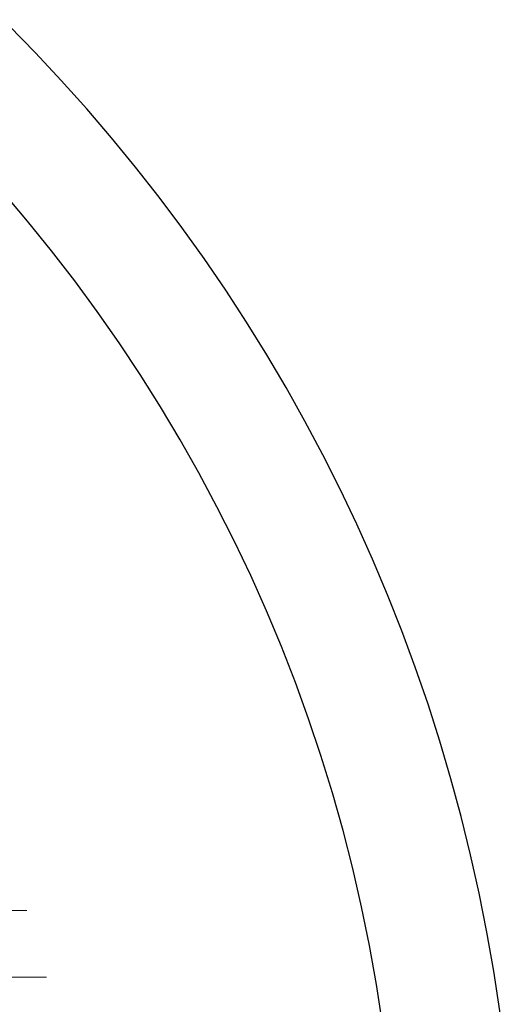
# Model space of a CAD drawing. Header units: millimetres. Extents: x -50 to 901, y -50 to 714.
# Tile 161 of 186: x 719 to 733, y 304 to 333. Entities that reach past the tile are written whole.
import ezdxf

# ---------------------------------------------------------------- set-up
doc = ezdxf.new("R2010")
doc.units = ezdxf.units.MM

# ---------------------------------------------------------------- blocks, each defined once
blk = doc.blocks.new('SW_CENTERMARKSYMBOL_3215')
at = {"color": 0, "linetype": 'Continuous', "lineweight": 18}
for p, q in [((0, 5), (0, 5.575)), ((0, 0), (0, 5)), ((-5, 0), (-5.575, 0)), ((0, 0), (-5, 0)), ((0, 0), (0, -5)), ((0, 0), (5, 0)), ((5, 0), (5.575, 0)), ((0, -5), (0, -5.575))]:
    blk.add_line(p, q, dxfattribs=at)
blk = doc.blocks.new('SW_CENTERMARKSYMBOL_3216')
at = {"color": 0, "linetype": 'Continuous', "lineweight": 18}
for p, q in [((0, 5), (0, 5.575)), ((0, 0), (0, 5)), ((-5, 0), (-5.575, 0)), ((0, 0), (-5, 0)), ((0, 0), (0, -5)), ((0, 0), (5, 0)), ((5, 0), (5.575, 0)), ((0, -5), (0, -5.575))]:
    blk.add_line(p, q, dxfattribs=at)
blk = doc.blocks.new('SW_CENTERMARKSYMBOL_3217')
at = {"color": 0, "linetype": 'Continuous', "lineweight": 18}
for p, q in [((0, 5), (0, 5.575)), ((0, 0), (0, 5)), ((-5, 0), (-5.575, 0)), ((0, 0), (-5, 0)), ((0, 0), (0, -5)), ((0, 0), (5, 0)), ((5, 0), (5.575, 0)), ((0, -5), (0, -5.575))]:
    blk.add_line(p, q, dxfattribs=at)
blk = doc.blocks.new('SW_CENTERMARKSYMBOL_3218')
at = {"color": 0, "linetype": 'Continuous', "lineweight": 18}
for p, q in [((0, 5), (0, 5.575)), ((0, 0), (0, 5)), ((-5, 0), (-5.575, 0)), ((0, 0), (-5, 0)), ((0, 0), (0, -5)), ((0, 0), (5, 0)), ((5, 0), (5.575, 0)), ((0, -5), (0, -5.575))]:
    blk.add_line(p, q, dxfattribs=at)
blk = doc.blocks.new('SW_CENTERMARKSYMBOL_3219')
at = {"color": 0, "linetype": 'Continuous', "lineweight": 18}
for p, q in [((0, 5), (0, 5.575)), ((0, 0), (0, 5)), ((-5, 0), (-5.575, 0)), ((0, 0), (-5, 0)), ((0, 0), (0, -5)), ((0, 0), (5, 0)), ((5, 0), (5.575, 0)), ((0, -5), (0, -5.575))]:
    blk.add_line(p, q, dxfattribs=at)

msp = doc.modelspace()

# ---------------------------------------------------------------- linework, layer by layer
at = {"color": 7, "linetype": 'Continuous', "lineweight": 25}
for radius, start, end in [(50, 4.0115, 85.9885), (46.6, 0.9804, 89.0176)]:
    msp.add_arc((683.085, 297.135), radius, start, end, dxfattribs=at)

# ---------------------------------------------------------------- block references
at = {"color": 7, "linetype": 'Continuous', "lineweight": 18}
for name, p in [('SW_CENTERMARKSYMBOL_3219', (713.391, 306.982)), ('SW_CENTERMARKSYMBOL_3218', (713.95, 305.06)), ('SW_CENTERMARKSYMBOL_3217', (714.386, 303.106)), ('SW_CENTERMARKSYMBOL_3216', (714.699, 301.129)), ('SW_CENTERMARKSYMBOL_3215', (714.888, 299.136))]:
    msp.add_blockref(name, p, dxfattribs=at)

doc.saveas('drawing.dxf')
